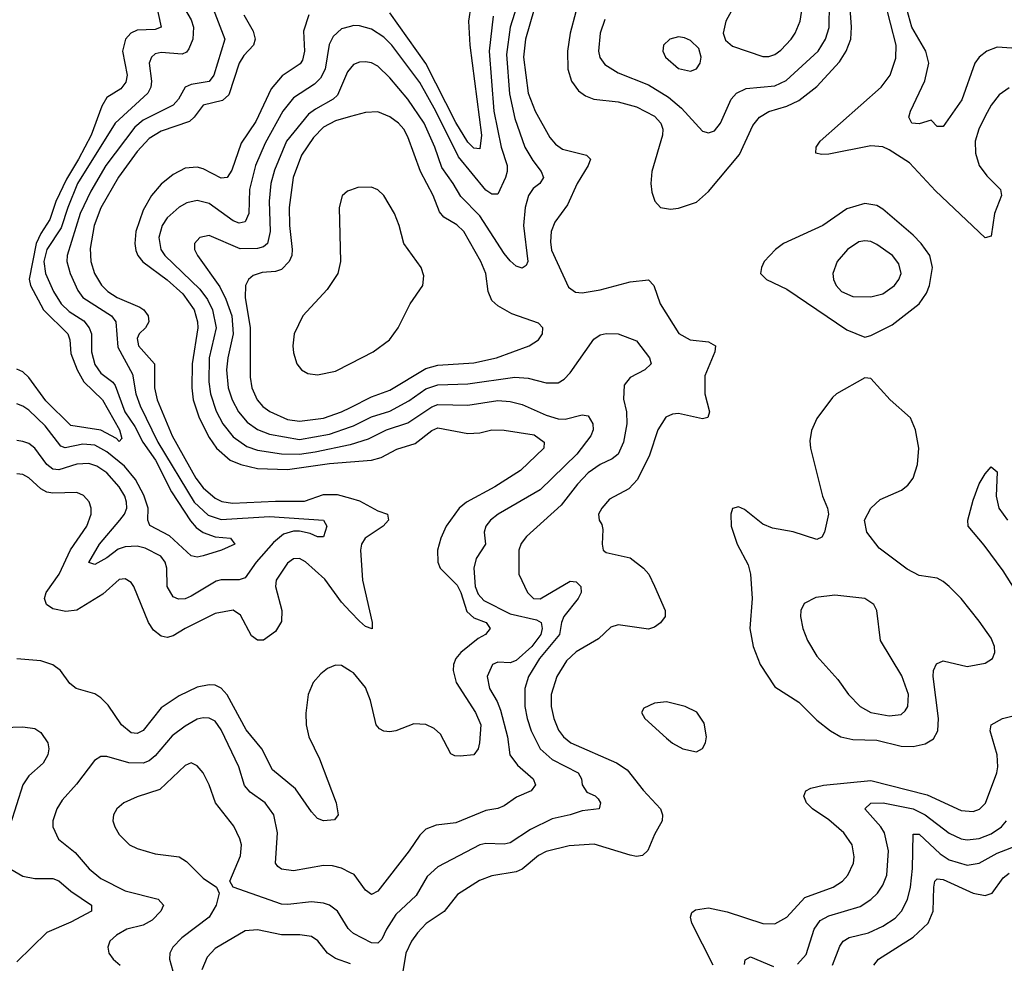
# Model space of a CAD drawing. Header units: inches. Extents: x 1649636 to 1815363, y 506543 to 641975.
# Tile 173 of 256: x 1728900 to 1732173, y 546056 to 549194. Entities that reach past the tile are written whole.
import ezdxf

# ---------------------------------------------------------------- set-up
doc = ezdxf.new("R2010")
doc.units = ezdxf.units.IN
doc.header["$MEASUREMENT"] = 0
doc.layers.add('B7524', color=7, linetype='Continuous')
doc.layers.add('B7534', color=7, linetype='Continuous')

msp = doc.modelspace()

# ---------------------------------------------------------------- linework, layer by layer
at = {"layer": 'B7524', "color": 5}
for points, elevation in [([(1729436.3, 549250), (1729470, 549194.3), (1729477.6, 549170), (1729475.6, 549130), (1729462.5, 549097.5), (1729454.1, 549085.9), (1729439.9, 549080.1), (1729370, 549085), (1729350, 549080.5), (1729338.4, 549070), (1729330.6, 549049.4), (1729337.6, 548990), (1729335.8, 548970), (1729325.7, 548950), (1729217.4, 548850), (1729092.5, 548650), (1729059.6, 548570), (1729037.9, 548502.1), (1728989.6, 548430), (1728979.6, 548390), (1728985.6, 548350), (1729012.7, 548290), (1729037.5, 548250), (1729064.5, 548224.5), (1729113.2, 548193.2), (1729131, 548170), (1729138.3, 548150), (1729138.5, 548090), (1729150, 548047.6), (1729170, 548019.3), (1729209.3, 547989.3), (1729217.8, 547977.8), (1729249.5, 547890), (1729282.1, 547842.1), (1729309, 547789), (1729351.4, 547730), (1729404.7, 547624.7), (1729468.1, 547528.1), (1729486, 547506), (1729510, 547489.6), (1729550, 547474.9), (1729600.7, 547470), (1729615.3, 547450), (1729570.6, 547430), (1729510, 547411.7), (1729490, 547407), (1729470, 547411.1), (1729397.7, 547477.7), (1729332.2, 547512.2), (1729326.3, 547530), (1729326.8, 547570), (1729312.8, 547612.8), (1729285.2, 547665.2), (1729248.4, 547710), (1729190, 547757.3), (1729150, 547779.7), (1729110, 547782.8), (1729050.7, 547770.7), (1729036.6, 547776.6), (1728984.1, 547844.1), (1728930, 547896.1), (1728910, 547909.3), (1728890, 547916.5)], 340), ([(1729352.4, 549250), (1729370.1, 549170), (1729350, 549162), (1729290, 549159.9), (1729268.8, 549150), (1729252, 549130), (1729241.7, 549090), (1729256.8, 549010), (1729253.1, 548986.9), (1729235.6, 548964.4), (1729190, 548936), (1729173.2, 548906.8), (1729137.3, 548810), (1729095.8, 548730), (1729055.5, 548664.5), (1729020.5, 548590), (1729000.3, 548530), (1728970, 548483.1), (1728955, 548450), (1728931.4, 548331.4), (1728935.7, 548310), (1728978.7, 548230), (1729060.3, 548150), (1729066.3, 548130), (1729070, 548084.7), (1729091.1, 548030), (1729113.6, 547990), (1729175.6, 547930), (1729231.8, 547830), (1729238.9, 547801.1), (1729230, 547791.9), (1729221.4, 547801.4), (1729169.5, 547829.5), (1729070, 547845.2), (1728986.5, 547926.5), (1728930, 548004.3), (1728910, 548023.6), (1728890, 548032.4)], 320), ([(1729543.3, 549230), (1729582.3, 549130), (1729545.8, 549010), (1729530, 548988.6), (1729470, 548978.5), (1729450.5, 548969.5), (1729428.3, 548930), (1729410.1, 548910), (1729310, 548860.3), (1729282.7, 548837.3), (1729186.5, 548710), (1729136, 548624), (1729101, 548550), (1729057.5, 548410), (1729056.6, 548390), (1729067.2, 548350), (1729093.3, 548293.3), (1729110.1, 548270.1), (1729204.6, 548210), (1729219.4, 548190), (1729225.6, 548105.6), (1729275.1, 548015.1), (1729286.5, 547950), (1729299.9, 547910), (1729359.2, 547790), (1729479.9, 547590), (1729526.5, 547546.5), (1729570, 547532.1), (1729730, 547541.8), (1729910, 547530.2), (1729920.9, 547510), (1729910, 547475.1), (1729890, 547474.7), (1729866.1, 547486.1), (1729830, 547493.4), (1729810, 547493.3), (1729777, 547483), (1729743.9, 547456.1), (1729686.3, 547390), (1729650, 547338.4), (1729630, 547331.2), (1729570, 547331.9), (1729553.1, 547326.9), (1729470, 547277.3), (1729450, 547268.3), (1729427.4, 547267.4), (1729410, 547275.2), (1729390.4, 547310), (1729389.4, 547370), (1729383.8, 547390), (1729369, 547410), (1729317.4, 547437.4), (1729290, 547443.3), (1729250, 547441.2), (1729226.9, 547433.1), (1729190, 547404.6), (1729150, 547382.9), (1729130, 547389.5), (1729165.5, 547450), (1729233.2, 547530), (1729247.8, 547550), (1729255.6, 547570), (1729255.4, 547590), (1729249, 547610), (1729230, 547641.4), (1729190, 547687.5), (1729156.8, 547710), (1729130, 547718.9), (1729090, 547716.1), (1729030, 547697.2), (1729010, 547699.7), (1728990, 547715.4), (1728950, 547769.9), (1728930, 547784.7), (1728910, 547792.2), (1728890, 547794.5)], 360), ([(1729644.7, 549210), (1729675.8, 549155.8), (1729683.1, 549130), (1729676.9, 549110), (1729645, 549075), (1729629.3, 549050), (1729595.5, 548944.5), (1729573.9, 548926.1), (1729509.8, 548910.2), (1729480.3, 548870), (1729464.1, 548855.9), (1729370, 548823.5), (1729330, 548799.5), (1729290, 548756), (1729228.8, 548671.2), (1729170, 548568.2), (1729147.8, 548510), (1729134, 548434), (1729136.6, 548390), (1729148.2, 548350), (1729171.3, 548311.3), (1729192.6, 548290), (1729224.4, 548270), (1729298.9, 548238.9), (1729312.5, 548230), (1729327.2, 548210), (1729329.5, 548190), (1729318.2, 548170), (1729297.3, 548150), (1729290, 548134.3), (1729294.9, 548110), (1729348.1, 548050), (1729348.2, 547970), (1729356.8, 547930), (1729406.7, 547810), (1729485.3, 547670), (1729510, 547637.4), (1729550, 547602.8), (1729572.2, 547592.2), (1729607, 547587), (1729750, 547593.5), (1729847.1, 547592.9), (1729910, 547615.6), (1729955.6, 547615.6), (1730000, 547603.1)], 380), ([(1729860.8, 549210), (1729843.8, 549156.2), (1729846.3, 549090), (1729840, 549060), (1729832, 549048), (1729772.2, 549007.8), (1729736.1, 548963.9), (1729684.6, 548855.4), (1729635.9, 548784.1), (1729605.5, 548694.5), (1729590, 548669.8), (1729570, 548667.9), (1729510, 548698.6), (1729490, 548703.6), (1729450, 548700.4), (1729410, 548679.4), (1729370, 548647.7), (1729338, 548610), (1729310, 548561.5), (1729285.8, 548490), (1729282.9, 548450), (1729286.3, 548426.3), (1729292.4, 548410), (1729308.8, 548388.8), (1729390, 548329.1), (1729442.5, 548282.5), (1729479.7, 548230), (1729491, 548190), (1729491.7, 548170), (1729473.6, 548050), (1729472.1, 547970), (1729476.2, 547930), (1729496.3, 547870), (1729530, 547805.1), (1729553.6, 547770), (1729599.2, 547730), (1729634.8, 547714.8), (1729690, 547702.3), (1729790, 547698.7), (1729930, 547718.2), (1730000, 547723.8)], 420), ([(1730000, 549171.9), (1729970, 549163.7), (1729941.7, 549138.3), (1729928.4, 549111.6), (1729915.3, 549030), (1729900.1, 548999.9), (1729879.8, 548980.2), (1729810, 548934.7), (1729774.2, 548890), (1729716.3, 548783.7), (1729683.9, 548710), (1729663.9, 548630), (1729661.6, 548550), (1729650, 548522.4), (1729630, 548517.6), (1729610, 548525), (1729530, 548583.5), (1729490, 548593.2), (1729455.1, 548584.9), (1729430, 548570.5), (1729390, 548535.4), (1729373.2, 548510), (1729362.7, 548470), (1729368.8, 548430), (1729382, 548410), (1729498.6, 548298.6), (1729524.1, 548264.1), (1729540.6, 548230), (1729553.2, 548170), (1729529.5, 548069.5), (1729528.3, 547990), (1729534.4, 547950), (1729552.7, 547892.7), (1729575.2, 547850), (1729610, 547807.3), (1729654.5, 547774.5), (1729690, 547762.6), (1729770.3, 547750.3), (1729830, 547749.8), (1729882.3, 547757.7), (1729998.3, 547781.7), (1730000, 547782.2)], 440), ([(1730000, 549033.4), (1729990, 549021.5), (1729956.5, 548943.5), (1729942.2, 548930), (1729882.8, 548897.2), (1729860.3, 548879.7), (1729787.3, 548790), (1729746.5, 548693.5), (1729734.4, 548650), (1729728.7, 548591.3), (1729732.4, 548490), (1729723.9, 548450), (1729710, 548438.9), (1729690, 548433.9), (1729632.9, 548432.9), (1729530, 548476.2), (1729498.4, 548470), (1729481.1, 548450), (1729481.4, 548430), (1729491, 548410), (1729565.5, 548305.5), (1729585.3, 548265.3), (1729604.6, 548210), (1729610.1, 548150), (1729591.9, 548070), (1729587.4, 548030), (1729593.2, 547970), (1729605.9, 547930), (1729627.3, 547890), (1729655.7, 547855.7), (1729690, 547831.2), (1729730, 547815.9), (1729830, 547798.6), (1729930, 547816.3), (1730000, 547840.7)], 460), ([(1730000, 548871.9), (1729950, 548858.4), (1729910, 548836.7), (1729876.9, 548803.1), (1729836.4, 548743.6), (1729808.6, 548670), (1729795.6, 548570), (1729796.6, 548510), (1729805.3, 548430), (1729804.1, 548410), (1729796.3, 548390), (1729770, 548363.6), (1729750, 548356.9), (1729706.2, 548353.8), (1729676.4, 548343.6), (1729660.1, 548330), (1729650.1, 548309.9), (1729649.7, 548270.3), (1729666.4, 548170), (1729665.9, 548005.9), (1729671.5, 547970), (1729689.1, 547930), (1729708.1, 547908.1), (1729731.2, 547891.2), (1729790, 547865.2), (1729830, 547859), (1729910, 547869.4), (1729970, 547890.4), (1730000, 547905.2)], 480), ([(1730000, 548627.7), (1729990, 548624.2), (1729971.7, 548608.3), (1729962.5, 548570), (1729966.7, 548390), (1729957.9, 548350), (1729922.5, 548297.5), (1729841.5, 548210), (1729812.1, 548150), (1729807.5, 548110), (1729810, 548086), (1729821.5, 548050), (1729836.3, 548030), (1729857.9, 548017.9), (1729890, 548013), (1729950, 548025.2), (1730000, 548051.2)], 520), ([(1730000, 547225.4), (1729970, 547257), (1729914, 547334), (1729850, 547391.7), (1729830, 547402.4), (1729810, 547401.5), (1729790, 547386.6), (1729752.8, 547330), (1729750.2, 547309.8), (1729771.6, 547230), (1729770, 547192.7), (1729750, 547159.8), (1729710, 547130.8), (1729690, 547130.7), (1729670, 547145.7), (1729633.7, 547213.7), (1729610, 547230.6), (1729550, 547220.2), (1729449.8, 547170.2), (1729410, 547145.7), (1729390, 547140.2), (1729370, 547144.1), (1729344.5, 547164.5), (1729327.9, 547190), (1729279.8, 547310), (1729270, 547323.1), (1729250, 547335), (1729230, 547332.8), (1729176.5, 547283.5), (1729090, 547230.9), (1729053.2, 547226.8), (1729010, 547235.3), (1728989.1, 547250), (1728982.4, 547270), (1728987.6, 547290), (1729031.5, 547350), (1729068.2, 547431.8), (1729123.6, 547510), (1729137, 547550), (1729137.3, 547570), (1729130.9, 547590.9), (1729111.9, 547611.9), (1729090, 547621.7), (1729010, 547619.5), (1728990, 547623.3), (1728970, 547633.8), (1728930, 547670.4), (1728910, 547681.5), (1728890, 547684.4)], 380), ([(1730000, 547028), (1729970, 547046.4), (1729950, 547047.5), (1729923.3, 547036.7), (1729900.9, 547019.1), (1729875.8, 546990), (1729858.5, 546950), (1729851.2, 546888.8), (1729851.8, 546850), (1729861.4, 546810), (1729896.8, 546736.8), (1729952.2, 546590), (1729958.4, 546550), (1729946.2, 546533.8), (1729910, 546529.8), (1729890, 546538), (1729870, 546559.7), (1729817, 546637), (1729740.1, 546700.1), (1729704.9, 546770), (1729652.8, 546832.8), (1729590, 546949.2), (1729570, 546971.4), (1729550, 546981.5), (1729530, 546982.7), (1729490, 546974.2), (1729430, 546945.8), (1729370, 546906), (1729310, 546830.5), (1729290, 546821.2), (1729270, 546823.2), (1729238.4, 546850), (1729194.5, 546914.5), (1729170, 546939.8), (1729150, 546952.5), (1729087.1, 546970), (1729066.9, 546986.9), (1729035.4, 547030), (1729010, 547048.5), (1728970, 547062.1), (1728890, 547069.3)], 420), ([(1730000, 546357.7), (1729970, 546372.9), (1729940.2, 546380.2), (1729910, 546381.2), (1729810, 546364.2), (1729770, 546369.1), (1729758.4, 546378.4), (1729749.9, 546390), (1729756.9, 546490), (1729745.2, 546550), (1729716, 546590), (1729665.7, 546625.7), (1729647.2, 546647.2), (1729628.4, 546710), (1729570, 546832.9), (1729550, 546861.4), (1729530, 546871.1), (1729510, 546872.8), (1729490, 546868.5), (1729450, 546844.7), (1729407.2, 546812.8), (1729350, 546746.4), (1729330, 546729.9), (1729310, 546721.7), (1729262.9, 546722.9), (1729190, 546743.8), (1729170, 546744.7), (1729148.8, 546731.2), (1729088.3, 546651.7), (1729040.8, 546599.2), (1729023.2, 546570), (1729010.2, 546530), (1729010.2, 546510), (1729029.4, 546469.4), (1729084.8, 546424.8), (1729131, 546371), (1729170, 546338.1), (1729250, 546298), (1729360.5, 546270), (1729378, 546250), (1729369.3, 546230), (1729340.6, 546199.4), (1729310, 546183.6), (1729256.5, 546170), (1729221.5, 546150), (1729199.6, 546130), (1729192.7, 546110), (1729196.5, 546090), (1729210.2, 546070), (1729234, 546050)], 440), ([(1728810, 546839), (1728910, 546842.7), (1728950, 546836.8), (1728970, 546824.2), (1728993.2, 546790), (1728997.1, 546770), (1728993.4, 546750), (1728978, 546722), (1728930, 546680.3), (1728910.6, 546649.4), (1728846.6, 546450)], 420), ([(1730000, 546164.3), (1729991.8, 546171.8), (1729956.2, 546230), (1729929.9, 546249.9), (1729910, 546256.7), (1729870, 546261), (1729791.7, 546251.7), (1729770, 546253.6), (1729609.2, 546310), (1729598, 546330), (1729633.5, 546413.5), (1729637.2, 546450), (1729631.9, 546470), (1729612.3, 546512.3), (1729550.6, 546590), (1729529.9, 546649.9), (1729510, 546689.7), (1729490, 546712.8), (1729478.6, 546718.6), (1729470, 546722.6), (1729450, 546714.5), (1729365.5, 546634.5), (1729290.4, 546610), (1729246, 546590), (1729222.6, 546570), (1729211.7, 546550), (1729209.1, 546530), (1729215.6, 546510), (1729230, 546484.9), (1729264.9, 546450), (1729290, 546437.8), (1729350, 546420.7), (1729430.1, 546410.1), (1729454.8, 546394.8), (1729510, 546339.1), (1729554, 546310), (1729562.6, 546290), (1729553.4, 546250), (1729530.1, 546210), (1729439.3, 546140.7), (1729409.3, 546110), (1729399, 546090), (1729397.9, 546070), (1729414.6, 546010)], 460), ([(1728870.2, 546370), (1728910, 546345.8), (1728950, 546338.2), (1729010, 546338.9), (1729030, 546331.2), (1729070, 546296.8), (1729138.2, 546250), (1729138.6, 546230), (1729070, 546193.4), (1728990, 546159), (1728890, 546061.1)], 420), ([(1730000, 546054.6), (1729950, 546072.2), (1729923.4, 546090), (1729891.5, 546131.5), (1729870, 546145.4), (1729831.4, 546151.4), (1729770, 546151.4), (1729690, 546167.4), (1729650, 546164.5), (1729550, 546105.2), (1729523.3, 546076.7), (1729505.5, 546034.5)], 480)]:
    msp.add_lwpolyline(points, dxfattribs=dict(at, elevation=elevation))
at = {"layer": 'B7534', "color": 5}
for points, elevation in [([(1730767.8, 549292.2), (1730730.1, 549150.1), (1730721.3, 549090), (1730721.9, 549030), (1730734.2, 548990), (1730757.9, 548957.9), (1730780.7, 548940.7), (1730808.4, 548930), (1730890, 548921.2), (1730950, 548904.4), (1731010, 548873.4), (1731031, 548850), (1731037.6, 548830), (1731037.4, 548810), (1731001, 548690), (1730997.9, 548650), (1731001.2, 548621.2), (1731011, 548591), (1731030.2, 548570.2), (1731063.8, 548563.8), (1731090, 548567.2), (1731150, 548588.1), (1731190, 548622.5), (1731293.4, 548746.6), (1731337.7, 548842.3), (1731359.2, 548870), (1731390, 548889.2), (1731450, 548906.5), (1731490, 548925.1), (1731550, 548972.2), (1731625.5, 549054.5), (1731647.4, 549090), (1731662.8, 549130), (1731665.6, 549170), (1731650.2, 549390)], 520), ([(1730574.4, 549310), (1730531, 549169), (1730518.8, 549078.8), (1730528.2, 548948.2), (1730545.9, 548865.9), (1730579.4, 548770), (1730605.8, 548725.8), (1730634, 548690), (1730641.6, 548670), (1730629.2, 548650), (1730607.4, 548632.6), (1730591.4, 548610), (1730579.9, 548570), (1730575.2, 548510), (1730589.3, 548390.7), (1730583.5, 548376.5), (1730570, 548368), (1730550, 548374.8), (1730530, 548392.7), (1730510, 548416.8), (1730430, 548541.6), (1730366.5, 548606.5), (1730341.5, 548650), (1730302.9, 548702.9), (1730279.9, 548770), (1730244.8, 548850), (1730190, 548930.5), (1730130, 549000.8), (1730090, 549039.5), (1730070, 549050.6), (1730050, 549054), (1730030, 549053.3), (1730010, 549045.3), (1730000, 549033.4)], 460), ([(1730639.3, 549330), (1730581.9, 549130), (1730575.1, 549070), (1730590.4, 548950), (1730613.5, 548890), (1730662.7, 548802.7), (1730680.8, 548780.8), (1730704.3, 548764.3), (1730784.3, 548744.3), (1730797.2, 548730), (1730790.2, 548710), (1730753.4, 548650), (1730721.3, 548578.7), (1730679.1, 548520.9), (1730666.5, 548490), (1730664.2, 548455.8), (1730668.2, 548428.2), (1730724.6, 548304.6), (1730748.2, 548288.2), (1730770, 548286.4), (1730830, 548296.4), (1730930, 548322.2), (1730990, 548329.1), (1731008, 548310), (1731028.8, 548250), (1731090.9, 548150.9), (1731128.5, 548130), (1731190, 548123.2), (1731213.4, 548110), (1731210.9, 548090), (1731177.5, 548010), (1731177.8, 547950), (1731193, 547890), (1731188.1, 547871.9), (1731170, 547866.9), (1731090, 547884.5), (1731070, 547883.1), (1731047.9, 547872.1), (1731020.9, 547830), (1730994.2, 547745.8), (1730954.3, 547665.7), (1730925.2, 547634.8), (1730860.6, 547599.4), (1730834.9, 547570), (1730824, 547550), (1730826.5, 547530), (1730835.7, 547515.7), (1730838.9, 547498.9), (1730836.3, 547450), (1730839.5, 547430), (1730850, 547422.3), (1730930, 547404.6), (1730973.7, 547370), (1730991.8, 547350), (1731010, 547310.7), (1731046, 547230), (1731046, 547210), (1731030, 547188.7), (1731010, 547174.2), (1730990, 547167.5), (1730890, 547181.5), (1730865.3, 547174.7), (1730824.6, 547135.4), (1730750, 547092.3), (1730717.5, 547062.5), (1730685.2, 547010), (1730666.5, 546950), (1730666.9, 546910), (1730675.3, 546870), (1730691.5, 546831.5), (1730707.8, 546810), (1730732.7, 546790), (1730883.5, 546723.5), (1730919.8, 546699.8), (1730972.7, 546632.7), (1731030.1, 546570), (1731037.2, 546550), (1731036.1, 546530), (1731010, 546484.7), (1730988.1, 546431.9), (1730970, 546414.5), (1730950, 546411.7), (1730930, 546415.7), (1730810, 546452.2), (1730726.9, 546446.9), (1730650, 546428.4), (1730625.1, 546414.9), (1730570.7, 546369.3), (1730550, 546360.1), (1730470, 546347.8), (1730428.6, 546331.4), (1730355.2, 546284.8), (1730311.1, 546228.9), (1730251.6, 546188.4), (1730221.9, 546158.1), (1730202.2, 546130), (1730184, 546090), (1730170.4, 546009.6)], 480), ([(1731290.8, 549269.2), (1731247.8, 549190), (1731238.7, 549150), (1731245.9, 549125.9), (1731270, 549105.9), (1731370, 549071.6), (1731390, 549071.6), (1731410, 549078.7), (1731430, 549093.1), (1731464.7, 549130), (1731478.5, 549150), (1731494.2, 549190), (1731510.3, 549290)], 560), ([(1732220.2, 549210), (1732307.9, 549150), (1732328.7, 549130), (1732335.3, 549115.3), (1732346, 549110), (1732230, 549097.8), (1732150, 549103.4), (1732114.9, 549090), (1732089.4, 549070), (1732075.7, 549050), (1732032.1, 548927.9), (1731970, 548839.5), (1731950, 548839.3), (1731930, 548860.7), (1731890, 548847.8), (1731865.6, 548850), (1731856.3, 548870), (1731861.1, 548890), (1731908.7, 548991.3), (1731922, 549050), (1731912.7, 549090), (1731865.9, 549170), (1731837.8, 549270)], 460), ([(1730399.5, 549240.5), (1730392.1, 549190), (1730396.4, 549110), (1730435.1, 548810), (1730430, 548765), (1730410, 548766.7), (1730390, 548787), (1730350, 548852.3), (1730250, 549048.2), (1730130, 549216.7)], 420), ([(1730844.7, 549195.3), (1730829.5, 549150), (1730823.9, 549090), (1730829.1, 549069.1), (1730845.6, 549045.6), (1730890, 549018), (1730990, 548978.1), (1731056.6, 548936.6), (1731100.2, 548900.2), (1731170, 548823.7), (1731190, 548818), (1731210, 548824.9), (1731230, 548850.5), (1731265, 548930), (1731283.5, 548950), (1731314.6, 548965.4), (1731410, 548974.9), (1731448.1, 548991.9), (1731554.6, 549090), (1731578.7, 549130), (1731591.3, 549168.7), (1731591.9, 549248.1)], 540), ([(1732190, 548967.4), (1732156, 548944), (1732130, 548909.8), (1732110, 548873.1), (1732088.5, 548830), (1732076.8, 548790), (1732077.4, 548750), (1732089.5, 548710), (1732114.9, 548674.9), (1732160.7, 548630), (1732163.8, 548610), (1732140.7, 548550), (1732130, 548474), (1732110, 548468.4), (1731945.1, 548625.1), (1731858.2, 548718.2), (1731790, 548762), (1731770, 548771.2), (1731730, 548774.7), (1731590, 548747), (1731565.6, 548745.6), (1731546.3, 548750), (1731547.8, 548770), (1731561.5, 548790), (1731764.3, 548970), (1731794.2, 549010), (1731813.2, 549066.8), (1731813.4, 549110), (1731775.8, 549255.8)], 480), ([(1730473.5, 549206.5), (1730460.4, 549090), (1730476, 548890), (1730500.6, 548770), (1730520.5, 548710), (1730520.6, 548690), (1730514.5, 548670), (1730490, 548613.7), (1730470, 548613.7), (1730450, 548627.6), (1730358.4, 548738.4), (1730283.5, 548890), (1730230, 548985), (1730137.6, 549110), (1730110, 549136.7), (1730070, 549162.3), (1730030, 549174.1), (1730010, 549174.6), (1730000, 549171.9)], 440), ([(1730000, 547905.2), (1730070, 547939.7), (1730130, 547962.5), (1730250, 548034.6), (1730290, 548045.2), (1730410, 548052.9), (1730485.4, 548070), (1730593.3, 548110), (1730624.2, 548130), (1730638, 548150), (1730639.6, 548170), (1730624.7, 548184.7), (1730536.3, 548216.3), (1730490, 548242.5), (1730470, 548260.9), (1730457.8, 548290), (1730449.9, 548350), (1730433.4, 548390), (1730376.9, 548490), (1730352.7, 548512.7), (1730310, 548537.7), (1730295.2, 548555.2), (1730274.5, 548610), (1730232.7, 548690), (1730190, 548805.1), (1730176.6, 548830), (1730158.8, 548850), (1730130, 548871.7), (1730090, 548887.8), (1730050, 548885.5), (1730000, 548871.9)], 480), ([(1730000, 548051.2), (1730074.6, 548090), (1730129.1, 548130), (1730158, 548170), (1730197.5, 548250), (1730240.6, 548310), (1730243, 548343), (1730234.6, 548370), (1730177.1, 548450), (1730161.9, 548510), (1730146.2, 548550), (1730110, 548609.8), (1730090, 548628.3), (1730070, 548637.7), (1730024, 548636), (1730000, 548627.7)], 520), ([(1730000, 547840.7), (1730010, 547844.2), (1730070, 547873.8), (1730130, 547892.6), (1730193.4, 547926.6), (1730250, 547966.3), (1730290, 547979.6), (1730390, 547983.3), (1730546, 548006), (1730590, 548002.2), (1730650, 547986.4), (1730690, 547987), (1730710, 547998.5), (1730730, 548019.7), (1730808.5, 548131.5), (1730830, 548146.5), (1730850, 548151.1), (1730890, 548150.2), (1730950, 548126.3), (1730994, 548070), (1730999.5, 548050), (1730978, 548030), (1730930, 548004), (1730910, 547979.3), (1730907.2, 547932.8), (1730917.3, 547890), (1730918.2, 547850), (1730907.2, 547790), (1730890.1, 547750), (1730870, 547733.8), (1730830, 547715.6), (1730790, 547687.7), (1730754.7, 547650), (1730700.3, 547579.7), (1730584.3, 547475.7), (1730567.5, 547452.5), (1730559.6, 547430), (1730559.1, 547350), (1730588.3, 547290), (1730608.3, 547270), (1730630, 547268.9), (1730730, 547327.1), (1730750, 547325), (1730765, 547310), (1730766.4, 547290), (1730756.1, 547270), (1730709.1, 547210), (1730701.2, 547190), (1730695, 547150), (1730627.6, 547070), (1730591.2, 547010), (1730579.6, 546970), (1730579.7, 546910), (1730586.7, 546870), (1730600.3, 546830), (1730630.1, 546770.1), (1730670, 546733.9), (1730756.1, 546690), (1730767.2, 546670), (1730770.3, 546650.3), (1730785.5, 546625.5), (1730813.2, 546613.2), (1730823.5, 546603.5), (1730830.7, 546590), (1730826, 546570), (1730770, 546563.8), (1730730.4, 546550), (1730670, 546537.1), (1730598.2, 546501.8), (1730530, 546457.3), (1730510, 546453.1), (1730450, 546454.9), (1730430, 546450.4), (1730290, 546377.2), (1730254.7, 546345.3), (1730217.9, 546282.1), (1730150, 546219.1), (1730118.8, 546170), (1730103.3, 546136.7), (1730090, 546123.2), (1730070, 546124.1), (1730010, 546155.2), (1730000, 546164.3)], 460), ([(1730000, 547782.2), (1730060, 547800), (1730119.1, 547830), (1730190, 547853.8), (1730270, 547907.2), (1730290, 547915.2), (1730390, 547912.4), (1730490, 547927.5), (1730530, 547924.6), (1730570, 547914.9), (1730650, 547879.4), (1730690, 547866.9), (1730713.9, 547866.1), (1730770, 547880.9), (1730790, 547876.9), (1730805, 547850), (1730806, 547830), (1730799, 547810), (1730751.7, 547750), (1730630, 547631.1), (1730490.2, 547550), (1730465.2, 547530), (1730449.3, 547510), (1730444.1, 547490), (1730448.3, 547450), (1730417.9, 547402.1), (1730409.8, 547370.2), (1730414.6, 547310), (1730424.2, 547284.2), (1730442.7, 547262.7), (1730530, 547218.6), (1730618.6, 547198.6), (1730633.4, 547190), (1730637.2, 547170), (1730632, 547150), (1730602.4, 547110), (1730550, 547063.5), (1730530, 547055.9), (1730490, 547058.3), (1730471.7, 547050), (1730454.3, 547010), (1730461.4, 546970), (1730487.2, 546927.2), (1730498.4, 546898.4), (1730521.6, 546810), (1730529.5, 546750), (1730555, 546715), (1730607.2, 546670), (1730614.9, 546650), (1730600.3, 546630), (1730551.3, 546608.7), (1730510, 546579.8), (1730490, 546571.5), (1730450, 546564.4), (1730350, 546523.1), (1730284.2, 546515.8), (1730250, 546502.2), (1730230, 546482.4), (1730194.4, 546430), (1730090, 546295.8), (1730070, 546285.3), (1730050, 546299.8), (1730011.7, 546351.7), (1730000, 546357.7)], 440), ([(1730000, 547723.8), (1730070, 547729.4), (1730101.4, 547738.6), (1730154, 547766), (1730215.2, 547784.8), (1730270, 547828.3), (1730290, 547836.8), (1730390, 547818.7), (1730430, 547820.4), (1730470, 547830.1), (1730510, 547829.6), (1730610, 547813.5), (1730643, 547790), (1730642.2, 547770), (1730565.1, 547694.9), (1730479.6, 547640.4), (1730385, 547590), (1730360.4, 547570), (1730317.5, 547510), (1730300.1, 547470), (1730289.4, 547430), (1730290.1, 547390.1), (1730298.2, 547370), (1730354.4, 547314.4), (1730367, 547290), (1730386.7, 547226.7), (1730410, 547205.8), (1730450.2, 547190), (1730463.6, 547170), (1730448, 547150), (1730423.9, 547136.1), (1730366.2, 547090), (1730349.5, 547070), (1730342.4, 547050), (1730341.5, 547030), (1730351.5, 546990), (1730414.9, 546890), (1730432.8, 546850), (1730428.9, 546790), (1730423.7, 546770), (1730410.1, 546749.9), (1730364.8, 546744.8), (1730346.4, 546746.4), (1730333.2, 546753.2), (1730298.4, 546818.4), (1730277.3, 546837.3), (1730250, 546851.1), (1730210, 546852.8), (1730150.6, 546829.4), (1730130, 546826.2), (1730110, 546827.9), (1730096, 546836), (1730084.5, 546850), (1730066.4, 546930), (1730050, 546973.8), (1730010, 547021.9), (1730000, 547028)], 420), ([(1732235.8, 547255.8), (1732170, 547361.6), (1732106.8, 547446.8), (1732052.9, 547510), (1732052.5, 547530), (1732070, 547596.4), (1732090, 547650.4), (1732110, 547684), (1732130, 547707.3), (1732150, 547690.8), (1732146.4, 547610), (1732155.7, 547570), (1732183.9, 547530)], 480), ([(1730000, 547603.1), (1730030, 547594.6), (1730090, 547561), (1730122.4, 547550), (1730126, 547530), (1730108.1, 547510), (1730047.9, 547470), (1730036.4, 547450), (1730032.5, 547430), (1730039.7, 547330), (1730072.1, 547190), (1730071.2, 547168.8), (1730050, 547176.5), (1730030, 547193.9), (1730000, 547225.4)], 380), ([(1731205.6, 546050), (1731135, 546190), (1731129.9, 546210), (1731135, 546225), (1731146.2, 546233.8), (1731190, 546240.4), (1731252.4, 546227.6), (1731370, 546188.9), (1731410, 546187.2), (1731450, 546210.2), (1731510, 546275.1), (1731604.4, 546310), (1731635.9, 546330), (1731652.9, 546350), (1731672.4, 546390), (1731674.6, 546410), (1731667.9, 546450), (1731640.2, 546490), (1731590, 546534), (1731535.5, 546570), (1731515.4, 546590), (1731507.4, 546612.6), (1731513.7, 546630), (1731530, 546639.4), (1731571.7, 546648.3), (1731730, 546664.6), (1731916.9, 546616.9), (1732030, 546564.1), (1732070, 546561.5), (1732090.7, 546569.3), (1732110.7, 546589.3), (1732148.4, 546690), (1732152, 546710), (1732149.5, 546750), (1732126.4, 546830), (1732129.2, 546850), (1732167.6, 546870), (1732232.6, 546887.4)], 480), ([(1731485.9, 546054.1), (1731514.2, 546085.8), (1731541.5, 546170), (1731561.4, 546198.6), (1731590, 546214.6), (1731694.1, 546245.9), (1731730, 546268.3), (1731751.9, 546290), (1731770, 546315.8), (1731783.1, 546350), (1731788.2, 546430), (1731774.8, 546490), (1731762.8, 546510), (1731709.8, 546570), (1731730, 546589.2), (1731770.4, 546589.6), (1731870.5, 546570.5), (1731910, 546550.1), (1731990, 546488.7), (1732030, 546470.5), (1732050, 546466.6), (1732090, 546471.3), (1732130, 546487.3), (1732163.8, 546510), (1732181.1, 546530)], 460), ([(1731602.6, 546050), (1731626.5, 546113.5), (1731638, 546130), (1731657.8, 546142.2), (1731722.1, 546157.9), (1731770, 546179.8), (1731810, 546207), (1731831.7, 546230), (1731851.4, 546268.6), (1731862, 546310), (1731868.3, 546371.7), (1731870, 546486), (1731890, 546486), (1731960.6, 546420.6), (1731990, 546400.3), (1732050, 546382.5), (1732090, 546389.1), (1732150, 546422.2), (1732227.4, 546452.6)], 440), ([(1731739.7, 546050), (1731755.3, 546070), (1731870, 546143.7), (1731919.9, 546190), (1731937.2, 546230), (1731938.6, 546310), (1731942.8, 546330), (1731950, 546337.2), (1731970, 546335.5), (1732070, 546290.1), (1732110, 546282.3), (1732132.7, 546290), (1732170, 546340.8), (1732190, 546356.6)], 420), ([(1731310, 546052), (1731311.9, 546068.1), (1731330, 546078.2), (1731405.7, 546045.7)], 460)]:
    msp.add_lwpolyline(points, dxfattribs=dict(at, elevation=elevation))
for points, elevation in [([(1731090, 549137), (1731061.6, 549130), (1731040.3, 549110), (1731037.8, 549090), (1731046.9, 549070), (1731090, 549032.3), (1731130, 549022.8), (1731150, 549030.4), (1731162, 549050), (1731165.3, 549070), (1731158.2, 549098.2), (1731130, 549125.1), (1731110, 549134.5)], 560), ([(1731710, 548582.6), (1731650, 548565.3), (1731570.1, 548509.9), (1731439.6, 548450), (1731412.9, 548430), (1731375.3, 548390), (1731366, 548370), (1731363, 548350), (1731383, 548330), (1731450, 548298.6), (1731650, 548163.2), (1731710, 548139), (1731730, 548144.7), (1731800.3, 548179.7), (1731890.8, 548249.2), (1731914.9, 548285.1), (1731924.9, 548310), (1731934.8, 548370), (1731925.5, 548410), (1731896.7, 548450), (1731870, 548477.7), (1731770, 548564.7), (1731750, 548576.1)], 520), ([(1731710, 548459.1), (1731690, 548455.6), (1731652.2, 548430), (1731617.5, 548390), (1731603.5, 548350), (1731605.4, 548330), (1731614.2, 548310), (1731632.3, 548290), (1731670, 548274.3), (1731730, 548272.2), (1731770, 548282.9), (1731808.1, 548310), (1731823.2, 548330), (1731829.9, 548350), (1731822.7, 548382.7), (1731801.2, 548410), (1731750, 548446.9), (1731730, 548456.3)], 540), ([(1731710, 548003.6), (1731616, 547950), (1731602.1, 547937.9), (1731550, 547868), (1731532.2, 547827.8), (1731526.4, 547793.6), (1731528.7, 547770), (1731568.8, 547610), (1731585.8, 547570), (1731588.4, 547550), (1731575.8, 547490), (1731567, 547473), (1731550, 547465.8), (1731471.2, 547491.2), (1731403, 547503), (1731370, 547517.2), (1731310, 547565.4), (1731290, 547574), (1731270, 547569.2), (1731263.6, 547550), (1731265.2, 547510), (1731285.6, 547450), (1731321.7, 547381.7), (1731329.5, 547350), (1731334.7, 547270), (1731327.5, 547170), (1731338.5, 547110), (1731361.6, 547050), (1731410, 546975.3), (1731490, 546924.5), (1731550, 546864.8), (1731595.5, 546830), (1731630.1, 546810.1), (1731670, 546801.2), (1731750, 546798.5), (1731830, 546778.7), (1731870, 546777.7), (1731910, 546785.9), (1731937.5, 546802.5), (1731952.6, 546830), (1731954.9, 546870), (1731936.7, 547010), (1731938.3, 547030), (1731948.2, 547051.8), (1731970, 547062.2), (1732050, 547043.2), (1732110, 547054.9), (1732134.2, 547070), (1732141.6, 547090), (1732141.3, 547110), (1732130, 547138), (1732090, 547194.4), (1732030, 547269.8), (1731990, 547309.1), (1731970, 547326.6), (1731950, 547336.7), (1731890, 547345.8), (1731850, 547366.9), (1731757.2, 547437.2), (1731716.1, 547490), (1731708.6, 547530), (1731729.8, 547570), (1731760.9, 547599.1), (1731832, 547630), (1731853.1, 547646.9), (1731869.8, 547670), (1731885.1, 547714.9), (1731889.3, 547770), (1731878.5, 547830), (1731861, 547870), (1731793.8, 547930), (1731730, 548000.7)], 520), ([(1731610, 547280.8), (1731547.2, 547272.8), (1731507.5, 547252.5), (1731496.5, 547230), (1731495.3, 547210), (1731503.9, 547170), (1731519.1, 547130), (1731550, 547078), (1731620.3, 547000.3), (1731655.9, 546950), (1731694.2, 546910), (1731730, 546890.7), (1731790, 546878.9), (1731830, 546883.8), (1731844.3, 546895.7), (1731852.7, 546910), (1731854.6, 546950), (1731832.3, 547012.3), (1731761.8, 547130), (1731749.7, 547229.7), (1731739.5, 547250), (1731709.7, 547269.7)], 540), ([(1731050, 546925.6), (1731010, 546921.8), (1730974.9, 546905.1), (1730967.6, 546890), (1730978.5, 546870), (1731050, 546805), (1731070, 546788.6), (1731104.9, 546770), (1731150, 546760.2), (1731170, 546770.4), (1731179.8, 546790), (1731182.9, 546810), (1731175.3, 546855.3), (1731151.3, 546891.3), (1731112.3, 546910)], 520)]:
    msp.add_lwpolyline(points, close=True, dxfattribs=dict(at, elevation=elevation))

doc.saveas('drawing.dxf')
